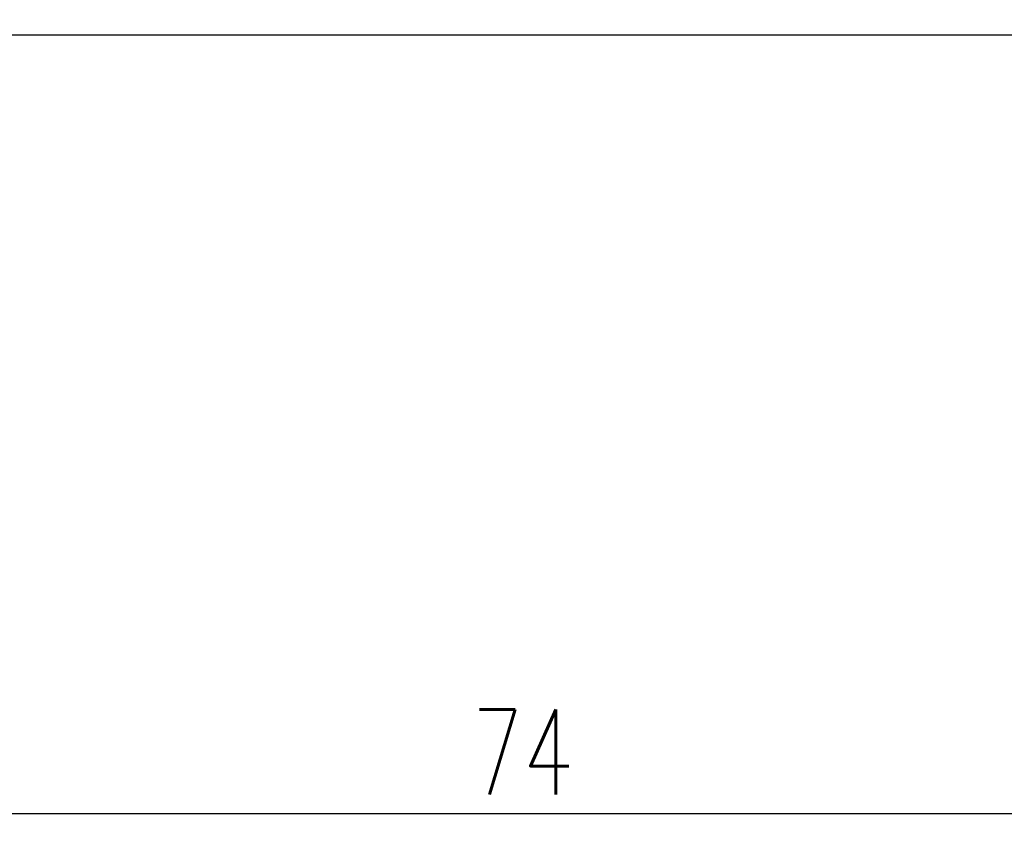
# Model space of a CAD drawing. Header units: millimetres. Extents: x 389 to 576, y 266 to 362.
# Tile 3 of 45: x 512 to 544, y 266 to 293. Entities that reach past the tile are written whole.
import ezdxf

# ---------------------------------------------------------------- set-up
doc = ezdxf.new("R2010")
doc.units = ezdxf.units.MM
doc.header["$LTSCALE"] = 0.1
doc.layers.get('DEFPOINTS').update_dxf_attribs({"linetype": 'CONTINUOUS'})
doc.layers.add('DIM', color=4, linetype='CONTINUOUS')
doc.layers.add('OUT', color=3, linetype='CONTINUOUS')
doc.styles.add('DIM-7', font='SIMPLEX.shx', dxfattribs={"width": 0.7, "bigfont": 'chineset.shx'})
doc.dimstyles.new('CNS', dxfattribs={"dimtxt": 3.5, "dimasz": 2.5, "dimexe": 1, "dimexo": 1.5, "dimgap": 0.09, "dimtad": 0, "dimdsep": 46, "dimtxsty": 'DIM-7', "dimcen": 0.09, "dimclrd": 1, "dimclre": 1, "dimclrt": 4, "dimadec": 0, "dimazin": 0, "dimtfac": 1, "dimtix": 1, "dimtmove": 2, "dimatfit": 3, "dimfxl": 1, "dimtvp": 0.971429, "dimtolj": 1, "dimarcsym": 0})

# ---------------------------------------------------------------- blocks, each defined once
blk = doc.blocks.new('*D6')
at = {"layer": 'DEFPOINTS', "color": 0, "transparency": 16777216}
for p in [(491.115, 292.849), (565.115, 292.849), (491.115, 266.718)]:
    blk.add_point(p, dxfattribs=at)
at = {"layer": 'DIM', "color": 7, "lineweight": -2, "transparency": 16777216}
for p, q in [((491.115, 291.649), (491.115, 265.918)), ((565.115, 291.649), (565.115, 265.918)), ((563.115, 266.718), (493.115, 266.718))]:
    blk.add_line(p, q, dxfattribs=at)
at = {"layer": 'DIM', "color": 7, "transparency": 16777216}
for points in [[(493.115, 267.051), (493.115, 266.385), (491.115, 266.718)], [(563.115, 267.051), (563.115, 266.385), (565.115, 266.718)]]:
    blk.add_solid(points, dxfattribs=at)
at = {"layer": 'DIM', "color": 7, "transparency": 16777216, "insert": (528.115, 268.758), "char_height": 2.8, "attachment_point": 5, "style": 'DIM-7'}
blk.add_mtext('\\A1;74', dxfattribs=at)

msp = doc.modelspace()

# ---------------------------------------------------------------- linework, layer by layer
at = {"layer": 'OUT', "color": 7, "linetype": 'Continuous'}
msp.add_line((508.115, 292.349), (564.615, 292.349), dxfattribs=at)

# ---------------------------------------------------------------- dimensions: what is measured, and where the dimension line sits
at = {"layer": 'DIM', "color": 7}
dim = msp.add_linear_dim(base=(491.115, 266.718), p1=(565.115, 292.849), p2=(491.115, 292.849), dimstyle='CNS', override={"dimscale": 0.8, "dimgap": 0.8, "dimtad": 1, "dimclrd": 7, "dimclre": 7, "dimclrt": 7, "dimadec": 2, "dimazin": 2, "dimtmove": 1}, dxfattribs=at)
dim.commit()
dim.dimension.update_dxf_attribs({"geometry": '*D6', "text_midpoint": (528.115, 268.758)})

doc.saveas('drawing.dxf')
